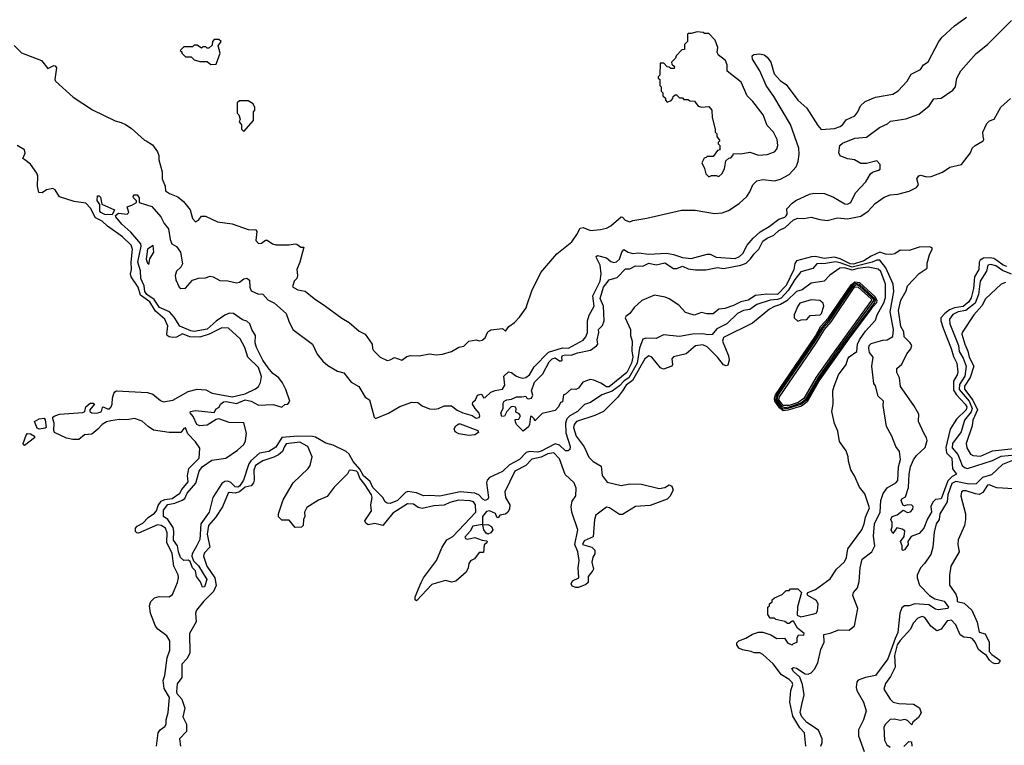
# Model space of a CAD drawing. Extents: x 2380107 to 2585170, y 384273 to 546161.
# Tile 209 of 256: x 2506002 to 2512737, y 456130 to 461095. Entities that reach past the tile are written whole.
import ezdxf

# ---------------------------------------------------------------- set-up
doc = ezdxf.new("R2010")
doc.units = 0

msp = doc.modelspace()

# ---------------------------------------------------------------- linework, layer by layer
at = {"layer": '0CON05XD'}
for points in [[(2505965, 460917.5), (2506015, 460867.5), (2506150, 460815), (2506195, 460760), (2506235, 460782.5), (2506245, 460780), (2506253.3, 460765), (2506243.3, 460685), (2506247.5, 460675), (2506367.5, 460565), (2506499.3, 460479.3), (2506655, 460402.5), (2506695, 460392.5), (2506725, 460377.5), (2506765, 460352.5), (2506855, 460270), (2506866.7, 460266.7), (2506909.3, 460239.3), (2506945, 460190), (2506952.5, 460165), (2506952.5, 460135), (2506976.7, 460055), (2506977.5, 460005), (2506997.5, 459955), (2507000, 459925), (2507026.4, 459906.4), (2507082.9, 459882.9), (2507121.2, 459851.2), (2507167.5, 459795), (2507184, 459735), (2507205, 459712.5), (2507225, 459722.5), (2507245, 459750), (2507271.7, 459751.7), (2507355, 459712.5), (2507455, 459697.5), (2507565, 459660), (2507616.1, 459656.1), (2507623.3, 459645), (2507616.7, 459585), (2507634.2, 459564.2), (2507655, 459566.2), (2507684.1, 459585.9), (2507695, 459586.7), (2507731.7, 459561.7), (2507754.1, 459554.1), (2507845, 459553.8), (2507885, 459561.2), (2507898.3, 459558.3), (2507925, 459537.5), (2507945, 459537.5), (2507917.8, 459435), (2507897.5, 459385), (2507901.4, 459345), (2507897.1, 459325), (2507878.8, 459305), (2507867.5, 459267.5), (2507905, 459246.7), (2507955, 459236.7), (2508015, 459187.5), (2508094.3, 459134.3), (2508205, 459052), (2508255, 459024), (2508324.5, 458964.5), (2508365, 458944.2), (2508412.9, 458875), (2508414.5, 458845), (2508421.3, 458831.3), (2508466.4, 458786.4), (2508515, 458763.5), (2508535, 458767.1), (2508565, 458783.3), (2508615, 458766.2), (2508650, 458790), (2508675, 458796.9), (2508735, 458794.3), (2508805, 458809.5), (2508851.2, 458801.2), (2508895, 458805.9), (2508955, 458823.5), (2509005, 458855.4), (2509038.8, 458861.2), (2509074.3, 458895.7), (2509125, 458903.8), (2509145, 458897.1), (2509165, 458902.2), (2509185, 458918.8), (2509205, 458960), (2509225, 458973.8), (2509305, 458982.5), (2509325, 458963.8), (2509347.5, 458995), (2509386.6, 459023.4), (2509420.3, 459059.7), (2509466.8, 459123.2), (2509471.7, 459138.3), (2509505, 459240), (2509567.5, 459365), (2509675, 459492.5), (2509777.5, 459575), (2509813.3, 459625), (2509835, 459667.5), (2509855, 459672.5), (2509907, 459653), (2509975, 459658.8), (2510015, 459668.8), (2510045.7, 459684.3), (2510115, 459745.8), (2510125, 459744.2), (2510144.2, 459724.2), (2510175, 459712.9), (2510195, 459722), (2510292.7, 459737.3), (2510528.3, 459791.7), (2510621.7, 459791.7), (2510755, 459769.2), (2510806.8, 459773.2), (2510850.3, 459789.7), (2510922.4, 459837.6), (2510975.5, 459884.5), (2510995, 459917.5), (2511016.2, 459965), (2511045, 459992), (2511085, 460002.5), (2511165, 459992.9), (2511205.6, 460004.4), (2511265, 460036), (2511312.7, 460087.3), (2511327.5, 460125), (2511334.4, 460175.6), (2511330.9, 460215), (2511275, 460377.1), (2511159.5, 460569.5), (2511107.3, 460645), (2511064.6, 460744.6), (2511014, 460825), (2511011.2, 460848.8), (2511023.6, 460856.4), (2511065, 460862), (2511095, 460854.3), (2511115, 460839.2), (2511140.6, 460805), (2511163.4, 460723.4), (2511205, 460677.5), (2511245, 460652.5), (2511325.4, 460545.4), (2511385, 460490), (2511461.1, 460371.1), (2511484.5, 460344.5), (2511575, 460350), (2511615, 460363.5), (2511632.4, 460377.6), (2511655, 460410), (2511715, 460436.2), (2511735.7, 460464.3), (2511752, 460505), (2511785.8, 460534.2), (2511855, 460563.8), (2511973.9, 460586.1), (2512011.7, 460608.3), (2512073.3, 460675), (2512098.8, 460721.2), (2512162.5, 460755), (2512185, 460786.7), (2512215, 460806.7), (2512288, 460945), (2512312.5, 460975), (2512396.3, 461053.7), (2512477, 461113)], [(2508282.8, 458072.8), (2508255, 458122), (2508235, 458140.6), (2508145, 458184.5), (2508095, 458198), (2508025, 458237.6), (2508005, 458243), (2507905, 458245.6), (2507795, 458235.8), (2507755, 458170), (2507705, 458141.1), (2507642, 458128), (2507583, 458077), (2507569, 458055), (2507532.9, 457945), (2507505, 457903), (2507495, 457897.1), (2507475, 457898.8), (2507447.2, 457927.2), (2507425, 457938), (2507404.1, 457935.9), (2507385, 457922.5), (2507323.5, 457825), (2507296.9, 457725), (2507240.3, 457645), (2507235, 457537.5), (2507213.8, 457496.2), (2507180.9, 457439.1), (2507179.2, 457425), (2507191.4, 457391.4), (2507225, 457359.2), (2507282.5, 457265), (2507266, 457215), (2507252.5, 457212.5), (2507238.9, 457248.9), (2507211.2, 457285), (2507203.9, 457323.9), (2507183.3, 457345), (2507167.3, 457387.3), (2507155, 457397.5), (2507125, 457393.8), (2507102.5, 457415), (2507087.1, 457455), (2507081.9, 457495), (2507053.3, 457533.3), (2507056.9, 457595), (2507051.2, 457621.2), (2507014.4, 457674.4), (2506986.2, 457696.2), (2506985, 457738), (2507015, 457778.2), (2507062.6, 457787.4), (2507113.2, 457806.8), (2507130.3, 457819.7), (2507148.2, 457855), (2507207.4, 457922.6), (2507230, 458005), (2507249.5, 458035), (2507315, 458081.9), (2507412.5, 458095), (2507490.7, 458149.3), (2507535, 458187.5), (2507547.1, 458212.9), (2507552.5, 458265), (2507535, 458336.9), (2507435, 458338.8), (2507365, 458364), (2507345, 458359.6), (2507285, 458320.9), (2507233.3, 458315), (2507213.1, 458325), (2507189.3, 458379.3), (2507168, 458405), (2507170, 458415), (2507205, 458421.8), (2507333, 458407), (2507345, 458433.3), (2507366, 458444), (2507375.6, 458465), (2507395, 458481.2), (2507415, 458482.6), (2507485, 458469.5), (2507545, 458494.4), (2507585, 458483.9), (2507635, 458457.5), (2507735, 458461.6), (2507795, 458444.4), (2507815, 458462.5), (2507835, 458463.8), (2507848.8, 458485), (2507822.9, 458565), (2507800.6, 458610.6), (2507774.6, 458644.6), (2507734.4, 458675), (2507702.3, 458712.3), (2507665.6, 458765), (2507621.3, 458851.3), (2507612, 458885), (2507613.8, 458935), (2507590, 458975), (2507577.1, 459015), (2507555, 459031.2), (2507525, 459041.2), (2507465, 459084.3), (2507437.8, 459087.8), (2507405, 459073.6), (2507345, 459031.9), (2507285, 458976.4), (2507195, 458961.9), (2507172.5, 458965), (2507097.2, 458997.2), (2507059.5, 459059.5), (2507026.8, 459096.8), (2506957.3, 459125), (2506921.4, 459181.4), (2506872.5, 459215), (2506857.8, 459235), (2506853.2, 459275), (2506830.3, 459325), (2506827.5, 459377.5), (2506810, 459435), (2506832.3, 459545), (2506830.8, 459560.8), (2506762.2, 459642.2), (2506700, 459695), (2506658.8, 459745), (2506657.5, 459755), (2506678.3, 459771.7), (2506737.5, 459765), (2506747.5, 459775), (2506737.5, 459815), (2506770, 459825), (2506800, 459845), (2506800, 459855), (2506780, 459875), (2506777.5, 459885), (2506785, 459897.5), (2506805, 459896.7), (2506820, 459875), (2506820, 459845), (2506905, 459815.8), (2506968, 459745), (2506990, 459700), (2507020.8, 459665), (2507031.4, 459591.4), (2507041.7, 459561.7), (2507075, 459543.8), (2507102.9, 459505), (2507116, 459425), (2507105, 459401.2), (2507075, 459373.3), (2507064.2, 459345), (2507069.2, 459315), (2507092.5, 459265), (2507105, 459256.7), (2507135, 459257.5), (2507185, 459313.8), (2507224.2, 459325.8), (2507271.7, 459328.3), (2507305, 459340), (2507325, 459336.2), (2507370.9, 459310.9), (2507425, 459308.6), (2507485, 459295.5), (2507505, 459298.9), (2507535, 459320.8), (2507555, 459326.7), (2507573.3, 459313.3), (2507575.6, 459265), (2507585, 459240), (2507635, 459216.7), (2507655, 459220), (2507665, 459216.2), (2507698.5, 459178.5), (2507745.3, 459155.3), (2507824.2, 459085), (2507841.7, 459031.7), (2507869.4, 458975), (2508005.5, 458875), (2508036.8, 458806.8), (2508075, 458758.2), (2508109.3, 458729.3), (2508175, 458690), (2508218.2, 458678.2), (2508268.9, 458615), (2508322.5, 458585), (2508365, 458512.9), (2508395.7, 458495), (2508425.9, 458375.9), (2508435, 458366.2), (2508525, 458402.5), (2508601.4, 458448.6), (2508685, 458476.9), (2508725, 458476), (2508755, 458453.1), (2508805, 458432.1), (2508838.9, 458428.9), (2508867.5, 458435), (2508905, 458453.9), (2508955, 458453.3), (2508995, 458423.5), (2509033.3, 458405), (2509095.7, 458385.7), (2509125, 458368.6), (2509145, 458372), (2509150, 458385), (2509145, 458402.5), (2509116.7, 458435), (2509100, 458465), (2509101.7, 458478.3), (2509120, 458495), (2509132.5, 458525), (2509155, 458532.5), (2509165, 458527.5), (2509175, 458507.5), (2509185, 458510), (2509224.5, 458545.5), (2509255, 458558.6), (2509305, 458565.8), (2509319.5, 458595), (2509314.5, 458655), (2509345, 458686.2), (2509365, 458682), (2509395, 458657.5), (2509415, 458649.4), (2509443, 458643), (2509465, 458645.9), (2509489.2, 458665), (2509519.9, 458720.1), (2509619.9, 458820.1), (2509715, 458849.5), (2509755, 458848.1), (2509855, 458902.5), (2509874.4, 458925), (2509885.4, 458955), (2509886, 459034), (2509897.1, 459072.9), (2509931.2, 459135), (2509923.1, 459205), (2509972, 459305), (2509980.3, 459355), (2509972.6, 459415), (2509947.8, 459465), (2509946, 459475), (2509955, 459482.5), (2510015, 459464.7), (2510045, 459439.3), (2510065, 459434.1), (2510085, 459438.5), (2510105, 459456.5), (2510119.6, 459505), (2510135, 459521.9), (2510163.7, 459503.7), (2510195, 459494.1), (2510235, 459499.4), (2510305, 459491.1), (2510426.6, 459496.6), (2510475, 459489.4), (2510535, 459468.5), (2510595, 459460), (2510705, 459491.1), (2510725, 459490), (2510765, 459471.1), (2510895, 459460.4), (2510925, 459474.5), (2510948.1, 459495), (2510977.5, 459552.5), (2511020, 459600), (2511067.5, 459642.5), (2511129.2, 459680.8), (2511195, 459730), (2511235, 459743.5), (2511245, 459752.9), (2511250.6, 459765), (2511248.3, 459801.7), (2511285, 459838.8), (2511311.7, 459858.3), (2511405, 459901.2), (2511435, 459908.8), (2511506.1, 459906.1), (2511569.5, 459879.5), (2511645, 459834.3), (2511665, 459832.5), (2511686.2, 459845), (2511719.5, 459910.5), (2511790, 459985), (2511820.7, 460039.3), (2511835, 460052.5), (2511875.7, 460064.3), (2511886.7, 460073.3), (2511887.5, 460105), (2511865, 460128.8), (2511795, 460110), (2511755, 460110), (2511712.5, 460135), (2511665, 460142), (2511615, 460162.5), (2511603.8, 460185), (2511612, 460235), (2511629.7, 460250.3), (2511713.6, 460283.6), (2511795, 460291.4), (2511882.2, 460357.8), (2511936.7, 460383.3), (2511959.2, 460400.8), (2511975, 460404), (2512064.2, 460415.8), (2512151.2, 460448.8), (2512223.9, 460506.1), (2512255, 460552.5), (2512305, 460558.8), (2512385, 460613.3), (2512403.3, 460635), (2512412.5, 460695), (2512440, 460745), (2512545, 460862.5), (2512622.5, 460925), (2512785, 461090)], [(2510715, 460020), (2510735, 460030), (2510765, 460030), (2510785, 460022.5), (2510805, 460040), (2510822.5, 460075), (2510831.7, 460128.3), (2510851.7, 460148.3), (2510865, 460150), (2510880, 460165), (2510885, 460180), (2510935, 460177.5), (2510995, 460187.5), (2511055, 460167.5), (2511115, 460172.5), (2511165, 460190), (2511181.7, 460208.3), (2511186.7, 460235), (2511182.5, 460275), (2511157.5, 460325), (2511115, 460370), (2511087.5, 460445), (2511017.5, 460535), (2510977.5, 460575), (2510936.4, 460666.4), (2510841.7, 460741.7), (2510840, 460785), (2510830, 460815), (2510780, 460855), (2510773, 460873), (2510777.5, 460905), (2510760, 460955), (2510715, 461000), (2510685, 461000), (2510677, 461007), (2510635, 461012.5), (2510595, 461000), (2510575, 461000), (2510570, 460995), (2510570, 460945), (2510550, 460925), (2510548.3, 460891.7), (2510531.7, 460888.3), (2510491.7, 460848.3), (2510488.3, 460831.7), (2510460, 460805), (2510461.7, 460791.7), (2510480, 460775), (2510478.3, 460761.7), (2510455, 460760), (2510445, 460770), (2510431.7, 460771.7), (2510408.3, 460798.3), (2510381.7, 460798.3), (2510380, 460715), (2510370, 460705), (2510370, 460695), (2510380, 460685), (2510380, 460645), (2510390, 460635), (2510390, 460605), (2510400, 460595), (2510400, 460575), (2510418.3, 460558.3), (2510420, 460545), (2510431.7, 460531.7), (2510458.3, 460541.7), (2510470, 460555), (2510471.7, 460568.3), (2510485, 460580), (2510495, 460580), (2510515, 460560), (2510535, 460560), (2510545, 460550), (2510575, 460550), (2510585, 460540), (2510618.3, 460538.3), (2510643, 460503), (2510665, 460497.5), (2510715, 460500), (2510737, 460477), (2510737.5, 460425), (2510760, 460345), (2510760, 460325), (2510770, 460315), (2510770, 460295), (2510790, 460265), (2510780, 460255), (2510780, 460245), (2510790, 460235), (2510790, 460205), (2510775, 460200), (2510745, 460160), (2510705, 460160), (2510697, 460153), (2510683.6, 460146.4), (2510667.5, 460115), (2510687, 460077), (2510695, 460040), (2510715, 460020)], [(2507308.3, 460788.3), (2507345, 460790), (2507372.5, 460865), (2507360, 460915), (2507380, 460945), (2507365, 460960), (2507331.7, 460958.3), (2507320, 460945), (2507318.3, 460921.7), (2507295, 460900), (2507285, 460900), (2507275, 460910), (2507255, 460910), (2507245, 460900), (2507215, 460920), (2507195, 460920), (2507185, 460910), (2507125, 460910), (2507100, 460885), (2507110, 460875), (2507110, 460865), (2507135, 460840), (2507175, 460840), (2507195, 460820), (2507235, 460810), (2507285, 460810), (2507308.3, 460788.3)], [(2507535, 460330), (2507600, 460405), (2507600, 460465), (2507610, 460475), (2507610, 460495), (2507598.3, 460518.3), (2507565, 460540), (2507505, 460540), (2507490, 460525), (2507490, 460455), (2507500, 460445), (2507510, 460415), (2507502.5, 460395), (2507520, 460375), (2507520, 460345), (2507535, 460330)], [(2512755, 459405.3), (2512728.5, 459415), (2512686.3, 459446.3), (2512665, 459461.6), (2512636.6, 459466.6), (2512595, 459463.9), (2512571.4, 459448.6), (2512564.7, 459435), (2512563.5, 459385), (2512533.8, 459335), (2512525.2, 459255), (2512509.1, 459190.9), (2512494.7, 459165), (2512455, 459133.3), (2512395, 459123.9), (2512361, 459109), (2512328.9, 459085), (2512302.5, 459055), (2512301.5, 459035), (2512318.9, 458985), (2512373.9, 458845), (2512389.7, 458789.7), (2512412.7, 458745), (2512419.6, 458685), (2512414.4, 458665), (2512388.7, 458621.3), (2512390.3, 458560.3), (2512408.9, 458528.9), (2512469.1, 458465), (2512480, 458445), (2512475, 458424.5), (2512409.2, 458360.8), (2512367, 458293), (2512336.9, 458166.9), (2512342.1, 458132.1), (2512377.5, 458095), (2512381.3, 458021.3), (2512410, 457985), (2512380.1, 457969.9), (2512350.1, 457939.9), (2512305, 457817.1), (2512265, 457811.5), (2512246.8, 457793.2), (2512234.4, 457765), (2512238.9, 457725), (2512210.5, 457679.5), (2512186.9, 457615), (2512155, 457580), (2512100.5, 457559.5), (2512077.5, 457525), (2512080, 457505), (2512055, 457467.5), (2512042.5, 457462.5), (2512038.3, 457468.3), (2512038.8, 457495), (2512027.5, 457525), (2512051.7, 457558.3), (2512057, 457597), (2512038.8, 457608.8), (2512002.5, 457617.5), (2511975, 457580), (2511962.5, 457605), (2511970, 457625), (2511970, 457655), (2511960, 457675), (2511970, 457695), (2512005, 457706.7), (2512045, 457740), (2512075, 457722.5), (2512095, 457727.5), (2512110, 457745), (2512113, 457763), (2512103.8, 457773.8), (2512076.4, 457776.4), (2512055, 457767.5), (2512045, 457770), (2512031.2, 457805), (2512035, 457817.5), (2512060.7, 457829.3), (2512082.2, 457895), (2512085.5, 457984.5), (2512095.6, 458035), (2512115, 458083.8), (2512135, 458114), (2512195, 458168.8), (2512210, 458215), (2512205.6, 458235), (2512185.7, 458265), (2512150.8, 458345), (2512151.2, 458395), (2512118, 458455), (2512027.8, 458585), (2512019.2, 458645), (2512000.9, 458680.9), (2512000.7, 458709.3), (2512035, 458737.5), (2512070.6, 458809.4), (2512098, 458842), (2512105.3, 458865), (2512093.9, 458885), (2512052.8, 458925), (2512049.5, 458959.5), (2512029.5, 458995), (2512012.9, 459105), (2512029.2, 459175), (2512065, 459240), (2512075.7, 459274.3), (2512155, 459359.1), (2512210, 459395), (2512209.5, 459429.5), (2512224, 459485), (2512243.3, 459525), (2512242.5, 459535), (2512225, 459541.2), (2512155, 459537.9), (2512085, 459516.4), (2512025, 459517.7), (2511987.2, 459492.8), (2511968.3, 459488.3), (2511925, 459490), (2511885, 459503.9), (2511825, 459477.5), (2511776.6, 459445), (2511705, 459423.1), (2511682.1, 459425), (2511615, 459457.9), (2511575, 459469.5), (2511505, 459460.6), (2511445, 459473.9), (2511418.5, 459471.5), (2511314.7, 459445), (2511303.4, 459426.6), (2511296.5, 459385), (2511245, 459276.2), (2511186.4, 459215), (2511113.5, 459216.5), (2511035, 459207.5), (2510984.2, 459175), (2510935, 459164.2), (2510885, 459139), (2510825, 459118.4), (2510785, 459113.3), (2510745, 459081.5), (2510701.7, 459081.7), (2510665, 459092.2), (2510615, 459073.8), (2510555, 459090.5), (2510510.6, 459140.6), (2510445, 459185.5), (2510416, 459196), (2510345, 459209.2), (2510257, 459173), (2510204.1, 459125.9), (2510175.5, 459084.5), (2510147.5, 459065), (2510143.3, 459055), (2510180, 458975), (2510180, 458935), (2510191.9, 458895), (2510188.9, 458828.9), (2510196.2, 458785), (2510187.3, 458745), (2510155, 458681.9), (2510035, 458583.9), (2510015, 458581.8), (2509978, 458608), (2509929.2, 458629.2), (2509905, 458631.9), (2509854.2, 458615.8), (2509825, 458573.3), (2509805, 458563.8), (2509774, 458566), (2509735, 458532.5), (2509721.7, 458528.3), (2509715, 458480), (2509700, 458475), (2509686.7, 458445), (2509665, 458420), (2509575, 458400), (2509525, 458350), (2509520, 458365), (2509505, 458380), (2509495, 458380), (2509490, 458325), (2509481.7, 458308.3), (2509445, 458280), (2509400, 458325), (2509393, 458343), (2509391.7, 458358.3), (2509415, 458362.5), (2509426.7, 458385), (2509418.3, 458398.3), (2509395, 458410), (2509397.5, 458435), (2509393, 458443), (2509375, 458448.8), (2509363.3, 458445), (2509333.3, 458415), (2509317.7, 458382.3), (2509300, 458380), (2509292, 458405), (2509310, 458435), (2509308.3, 458471.7), (2509316.1, 458483.9), (2509335, 458493.8), (2509365, 458498.8), (2509400, 458515), (2509436.2, 458513.8), (2509465, 458520), (2509470, 458505), (2509480, 458500), (2509502.5, 458505), (2509511.2, 458525), (2509502.5, 458555), (2509524, 458615), (2509579.2, 458670.8), (2509624.4, 458755), (2509645, 458774), (2509665, 458781.2), (2509695, 458760), (2509705, 458760), (2509712.5, 458765), (2509710, 458785), (2509715, 458797.1), (2509735, 458802.5), (2509775, 458799.2), (2509817.5, 458815), (2509905.8, 458834.2), (2509946.7, 458863.3), (2509957.5, 458875), (2509950.8, 458905), (2509962.5, 458955), (2509961.2, 458975), (2509988.3, 459001.7), (2509998.6, 459035), (2509994.4, 459135), (2509972.6, 459187.4), (2509995, 459264), (2510032.9, 459315), (2510088.1, 459331.9), (2510145, 459390), (2510175, 459390), (2510215, 459411.2), (2510265, 459408.8), (2510305, 459430), (2510355, 459416.7), (2510415, 459431.1), (2510475, 459393.6), (2510497.2, 459392.8), (2510535, 459407.7), (2510575, 459391.2), (2510625, 459384.5), (2510695, 459383.3), (2510775, 459400), (2510815, 459392.5), (2510935, 459414.7), (2510970.4, 459429.6), (2511000.6, 459459.4), (2511025, 459494), (2511057.5, 459525), (2511085, 459579.5), (2511115, 459600.4), (2511160, 459620), (2511195, 459652.3), (2511237, 459673), (2511295, 459725.4), (2511325, 459737.9), (2511365, 459734.6), (2511415, 459743.6), (2511475, 459727.1), (2511525, 459721.2), (2511595, 459740), (2511665, 459732.1), (2511755, 459751.1), (2511804.6, 459785.4), (2511853.1, 459836.9), (2511915, 459881.1), (2511955, 459895.6), (2512008.7, 459901.3), (2512085, 459922.5), (2512135, 459946), (2512149.2, 459965), (2512139.2, 460005), (2512153.2, 460026.8), (2512165, 460030.8), (2512205, 460020), (2512237.5, 460022.5), (2512315, 460052.7), (2512365, 460086.5), (2512445, 460104.2), (2512506.1, 460183.9), (2512517.5, 460215), (2512536.4, 460233.6), (2512592.5, 460265), (2512597.5, 460275), (2512592.5, 460295), (2512590, 460325), (2512616.7, 460385), (2512635, 460402.5), (2512666.4, 460413.6), (2512713.6, 460496.4), (2512780, 460555)], [(2506938.2, 456125), (2506948.9, 456215), (2506963.1, 456235), (2506995, 456257.8), (2507004.6, 456275), (2507003.2, 456305), (2507017.8, 456355), (2507026.7, 456456.7), (2506989.2, 456519.2), (2506982.7, 456572.7), (2506995, 456607.5), (2507011.6, 456728.4), (2507028.2, 456781.8), (2507028.3, 456845), (2507008.5, 456878.5), (2506945.7, 456925.7), (2506930.9, 456945), (2506896.6, 457035), (2506889.1, 457085), (2506898.8, 457115), (2506925, 457139.8), (2506955, 457147.7), (2507024.3, 457145.7), (2507047.8, 457162.2), (2507082.3, 457245), (2507088.9, 457275), (2507085, 457297.5), (2507056.9, 457356.9), (2507045, 457442.5), (2507008.3, 457518.3), (2507011.3, 457585), (2506999.1, 457615), (2506968.6, 457635), (2506945, 457638.1), (2506815, 457582.3), (2506803.6, 457583.6), (2506795, 457592.5), (2506794, 457615), (2506805, 457630.4), (2506845, 457649.5), (2506880.5, 457689.5), (2506925, 457717.5), (2506936.9, 457735), (2506948.4, 457771.6), (2506969.6, 457800.4), (2506995, 457811.6), (2507045, 457817.8), (2507096.5, 457855), (2507110, 457880), (2507155, 457932.5), (2507148.8, 457975), (2507158.8, 458025), (2507230, 458095), (2507233, 458163), (2507205, 458207.5), (2507151.4, 458261.4), (2507135, 458301.2), (2507125, 458296.7), (2507105, 458269.4), (2507025, 458270), (2506916.4, 458286.4), (2506880.7, 458310.7), (2506838.6, 458348.6), (2506786.3, 458366.3), (2506735, 458356.9), (2506685, 458358.4), (2506625, 458350.8), (2506595, 458343.1), (2506565, 458326.2), (2506536.5, 458293.5), (2506495, 458260), (2506445, 458254.5), (2506406.4, 458223.6), (2506365, 458221.6), (2506321.5, 458231.5), (2506240.2, 458270.2), (2506234.3, 458285), (2506237.4, 458335), (2506228.2, 458365), (2506228.6, 458375), (2506237.1, 458382.9), (2506275, 458395.6), (2506433.6, 458406.4), (2506446.7, 458415), (2506455, 458446.2), (2506485, 458470.8), (2506505, 458471.2), (2506513.3, 458465), (2506482.5, 458425), (2506482.5, 458415), (2506495.9, 458405.9), (2506525, 458402.2), (2506551.3, 458408.7), (2506561.2, 458415), (2506567.5, 458442.5), (2506573.9, 458446.1), (2506601.7, 458431.7), (2506615, 458432.5), (2506627.1, 458445), (2506634, 458465), (2506635.7, 458505), (2506645, 458536.7), (2506651.7, 458548.3), (2506665, 458554.4), (2506876.7, 458545), (2506912.5, 458532.5), (2506965, 458488.5), (2506985, 458480.8), (2507049.4, 458490.6), (2507155, 458550), (2507215, 458566.2), (2507275, 458563.3), (2507318.8, 458538.8), (2507455, 458514.2), (2507545, 458535.7), (2507615, 458568.8), (2507634.2, 458585.8), (2507647.9, 458612.1), (2507655.5, 458654.5), (2507635.3, 458715), (2507563.1, 458785), (2507541.1, 458851.1), (2507510.5, 458910.5), (2507429.4, 458985), (2507385, 458987.2), (2507297.8, 458942.2), (2507235, 458922), (2507165, 458925.2), (2507115, 458945.8), (2507075, 458923.6), (2507050.4, 458920.4), (2507025, 458924.5), (2507011.5, 458935), (2507007.9, 458945), (2507015, 458997.5), (2506995, 459045.6), (2506931, 459101), (2506891.7, 459165), (2506829.1, 459209.1), (2506812.6, 459265), (2506765.4, 459335), (2506760.4, 459355), (2506767.7, 459385), (2506764.2, 459435), (2506774, 459525), (2506765, 459552.5), (2506705, 459608.8), (2506601.4, 459681.4), (2506565, 459717.4), (2506519.3, 459739.3), (2506486.2, 459805), (2506455, 459838.8), (2506375, 459851.2), (2506275, 459883.3), (2506245, 459930), (2506229.3, 459939.3), (2506185, 459930), (2506155, 459911.2), (2506133.6, 459913.6), (2506123.6, 459956.4), (2506126.4, 460023.6), (2506120, 460045), (2506075, 460107.5), (2506036, 460136), (2506022.5, 460145), (2506038.3, 460181.7), (2506033.8, 460205), (2505983.8, 460235)], [(2506635, 459760), (2506585, 459761.9), (2506556.2, 459775), (2506550.8, 459785), (2506550.7, 459830.7), (2506532.3, 459857.7), (2506535, 459890), (2506545, 459890), (2506555, 459880), (2506563.3, 459833.3), (2506650, 459795), (2506635, 459760)], [(2506885, 459420), (2506892.3, 459457.7), (2506920, 459505), (2506915, 459550), (2506876.2, 459525), (2506867, 459457), (2506875, 459430), (2506885, 459420)], [(2511481.8, 456125), (2511491.2, 456148.8), (2511490.7, 456175), (2511465, 456234.5), (2511385, 456285.4), (2511350.9, 456325), (2511341.4, 456355), (2511350.8, 456409.2), (2511368, 456475), (2511357.3, 456545), (2511337.4, 456597.4), (2511294.6, 456635), (2511284.5, 456655), (2511295, 456662.7), (2511315, 456658.6), (2511375, 456618.1), (2511395, 456616.9), (2511415, 456625.6), (2511438.8, 456651.2), (2511462.1, 456695), (2511482.8, 456785), (2511505.4, 456835), (2511502.3, 456887.7), (2511545, 456896.9), (2511605, 456920), (2511675, 456918.6), (2511712, 456948), (2511735.6, 457065), (2511700, 457155), (2511706.2, 457175), (2511731.7, 457208.3), (2511745, 457250), (2511750.6, 457345), (2511765, 457403.3), (2511831.2, 457455), (2511850.8, 457495), (2511841.1, 457561.1), (2511849.6, 457645), (2511888.4, 457725), (2511892.1, 457805), (2511907.4, 457852.6), (2511935, 457890.8), (2511994.3, 457925.7), (2512008.6, 457941.4), (2512012.5, 458035), (2512025.7, 458085), (2512020.3, 458140.3), (2511995.8, 458175), (2511966.9, 458245), (2511930.5, 458310.5), (2511908, 458455), (2511911.4, 458485), (2511875, 458520), (2511855, 458590), (2511843.8, 458605), (2511831.4, 458725), (2511838.8, 458785), (2511815, 458817.5), (2511810, 458845), (2511812, 458865), (2511825, 458878.8), (2511905, 458901.2), (2511935, 458903.8), (2511975, 458927.5), (2511977.9, 458975), (2511956.5, 459095), (2511971.8, 459185), (2511981.1, 459235), (2511976.9, 459285), (2511926.8, 459396.8), (2511885, 459448.5), (2511865, 459449.1), (2511834, 459436), (2511695, 459401.2), (2511615, 459432), (2511581.3, 459438.7), (2511514.4, 459425.6), (2511455, 459425.3), (2511427.6, 459392.4), (2511345, 459368.6), (2511305, 459317.5), (2511258.9, 459241.1), (2511209.6, 459190.4), (2511185, 459180.8), (2511134.1, 459175.9), (2511045, 459146), (2510995, 459111.5), (2510952.5, 459105), (2510912.5, 459085), (2510838.8, 459015), (2510770.9, 458979.1), (2510738.7, 458941.3), (2510709.2, 458939.2), (2510675, 458944.7), (2510605, 458942.9), (2510515, 458927.5), (2510405, 458938.8), (2510356.1, 458913.9), (2510285, 458915.8), (2510265, 458909.2), (2510241.9, 458848.1), (2510225.9, 458745), (2510169.3, 458645), (2510135.5, 458624.5), (2510105, 458590), (2510055, 458552.8), (2509982.7, 458527.3), (2509906.2, 458475), (2509865, 458461.9), (2509817.5, 458415), (2509765, 458384.6), (2509745.4, 458365), (2509735.3, 458335), (2509738.4, 458268.4), (2509768.1, 458175), (2509765.7, 458154.3), (2509754.3, 458145.7), (2509735, 458145.6), (2509694.3, 458184.3), (2509665, 458192.4), (2509568.3, 458141.7), (2509545, 458135.2), (2509489.4, 458140.6), (2509466.7, 458133.3), (2509421.2, 458085), (2509351.6, 458048.4), (2509305, 458003.8), (2509215, 457963.5), (2509200, 457945), (2509194.6, 457925), (2509208, 457825), (2509203.3, 457815), (2509185, 457806.2), (2509168.8, 457815), (2509143.5, 457843.5), (2509115, 457855.4), (2509015, 457863.9), (2508875, 457834.6), (2508805, 457840), (2508765, 457836.2), (2508716.6, 457856.6), (2508657.3, 457867.3), (2508641.1, 457858.9), (2508585, 457805.3), (2508535.6, 457785.6), (2508515, 457786.4), (2508500.6, 457795), (2508485.2, 457825.2), (2508418.1, 457895), (2508398.3, 457935), (2508352.8, 457975), (2508328.6, 458018.6), (2508282.8, 458072.8)], [(2511380, 456125), (2511369.2, 456215), (2511338.8, 456248.8), (2511290.4, 456330.4), (2511270, 456425), (2511276.9, 456505), (2511290, 456545), (2511285, 456560), (2511265, 456579.2), (2511212, 456612), (2511156.6, 456686.6), (2511085, 456752.5), (2511065, 456762.5), (2511025, 456762.5), (2511005, 456772.5), (2510945, 456782.5), (2510920, 456795), (2510908.3, 456818.3), (2510908.3, 456831.7), (2510920, 456845), (2510967.7, 456862.3), (2511015, 456890), (2511055, 456903.3), (2511085, 456903.3), (2511140, 456885), (2511180.7, 456860.7), (2511233.6, 456863.6), (2511255, 456830), (2511285, 456817.5), (2511295, 456827.5), (2511320, 456835), (2511320, 456865), (2511330, 456885), (2511366.4, 456883.6), (2511366.7, 456895), (2511321.9, 456931.9), (2511295, 456980), (2511285, 456980), (2511265, 456962.5), (2511253, 456963), (2511235, 456977.5), (2511175, 456990), (2511165, 457000), (2511135, 457000), (2511120, 457025), (2511120, 457075), (2511130, 457085), (2511131.7, 457098.3), (2511148.3, 457111.7), (2511150, 457125), (2511165, 457140), (2511218.3, 457161.7), (2511245, 457190), (2511265, 457190), (2511275, 457200), (2511325, 457200), (2511350, 457175), (2511321.7, 457078.3), (2511320, 457020), (2511345, 457010), (2511435, 457029.2), (2511448.8, 457035), (2511459.1, 457050.9), (2511463.8, 457095), (2511451.7, 457121.7), (2511392.5, 457155), (2511387.5, 457165), (2511392.5, 457175), (2511445, 457196), (2511545, 457270), (2511590, 457335), (2511642.5, 457385), (2511657.1, 457415), (2511666.7, 457475), (2511761.5, 457605), (2511777.8, 457645), (2511787.9, 457692.1), (2511814.3, 457755), (2511781.7, 457851.7), (2511746.8, 457896.8), (2511712.5, 457975), (2511686.7, 458015), (2511670, 458075), (2511668.8, 458105), (2511653.9, 458143.9), (2511608.3, 458208.3), (2511598.5, 458278.5), (2511575, 458332.5), (2511556, 458415), (2511566.2, 458465), (2511564.2, 458555), (2511573, 458587), (2511602.5, 458665), (2511654.5, 458735), (2511665.5, 458775), (2511675, 458788.2), (2511728.2, 458825), (2511731.8, 458875), (2511746.6, 458905), (2511786.8, 458963.2), (2511855, 459038.6), (2511866.5, 459075), (2511913.4, 459156.6), (2511925.2, 459195), (2511923.8, 459285), (2511891.7, 459371.7), (2511875, 459386.9), (2511805, 459400.6), (2511735, 459391.8), (2511695, 459380.2), (2511645, 459396.6), (2511612.5, 459395), (2511542.6, 459347.4), (2511504.6, 459305.4), (2511415, 459291.1), (2511355, 459247.2), (2511314.3, 459235.7), (2511248.8, 459171.2), (2511206.3, 459146.3), (2511165, 459133.6), (2511130.5, 459115), (2511015, 459017.8), (2510815, 458919.5), (2510808.8, 458895), (2510850.6, 458795), (2510854.3, 458765), (2510845, 458731.2), (2510835, 458726.2), (2510815, 458734), (2510775.8, 458785), (2510705, 458857.1), (2510675, 458870), (2510625, 458864.2), (2510560.3, 458809.7), (2510475, 458788.8), (2510463.3, 458775), (2510467.5, 458735), (2510462.5, 458725), (2510405, 458703.8), (2510385, 458713.8), (2510325, 458786), (2510305, 458795.8), (2510278.9, 458775), (2510194.3, 458625.7), (2510150.9, 458595), (2510124.7, 458555.3)], [(2512785, 459354.7), (2512725, 459378.3), (2512679.8, 459410.2), (2512645, 459419.3), (2512624.4, 459415), (2512614.6, 459375), (2512571.4, 459305), (2512559.5, 459215), (2512538.3, 459155), (2512473.9, 459106.1), (2512422.2, 459095), (2512385, 459076.8), (2512362.5, 459045), (2512364.7, 459014.7), (2512423.7, 458865), (2512427.3, 458825), (2512455, 458778.5), (2512475.3, 458725), (2512465.7, 458655), (2512430.3, 458599.7), (2512429.1, 458565), (2512495.9, 458485.9), (2512516.5, 458435), (2512509.3, 458410.7), (2512465.2, 458355), (2512442.5, 458275), (2512382, 458195), (2512381.1, 458165), (2512419.9, 458119.9), (2512433, 458085), (2512447.7, 458045), (2512465, 458030), (2512485, 458024), (2512655, 458078.9), (2512715, 458108.1), (2512811.4, 458118.6)], [(2511225, 458417.7), (2511199.1, 458439.1), (2511166.5, 458485), (2511164.4, 458505), (2511171.7, 458528.3), (2511445, 458929.2), (2511482.5, 458997.5), (2511535.1, 459055), (2511688.1, 459281.9), (2511715, 459300.8), (2511746, 459296), (2511851.2, 459201.2), (2511865.7, 459175), (2511861.4, 459158.6), (2511825, 459117.2), (2511672.1, 458907.9), (2511475, 458632.2), (2511389, 458481), (2511348.5, 458451.5), (2511255, 458424.2), (2511225, 458417.7)], [(2511225, 458430), (2511201.5, 458451.5), (2511174.5, 458494.5), (2511180.8, 458525), (2511435, 458897.1), (2511490.3, 458989.7), (2511535, 459039.4), (2511695.1, 459274.9), (2511718.9, 459291.1), (2511745, 459285.2), (2511842.8, 459195), (2511853.9, 459175), (2511849, 459161), (2511631.3, 458868.7), (2511472.8, 458645), (2511381.1, 458488.9), (2511345, 458461.4), (2511255, 458434), (2511225, 458430)], [(2511235, 458438.5), (2511215, 458449.1), (2511183.5, 458495), (2511190.5, 458525), (2511440.3, 458889.7), (2511498.1, 458985), (2511539.3, 459030.7), (2511698, 459265), (2511725, 459282.7), (2511744.3, 459275), (2511835, 459190.3), (2511843.7, 459175), (2511591.5, 458828.5), (2511463.5, 458646.5), (2511374.4, 458495), (2511345, 458471.5), (2511265, 458444.2), (2511235, 458438.5)], [(2511265, 458454.5), (2511225, 458455.8), (2511195.4, 458495), (2511197.9, 458515), (2511448.9, 458881.1), (2511506.2, 458975), (2511551.9, 459028.1), (2511705, 459255.8), (2511715, 459266.7), (2511737.8, 459265), (2511825.3, 459185), (2511829.1, 459175), (2511555, 458797.3), (2511450.8, 458649.2), (2511365, 458503), (2511326, 458475), (2511265, 458454.5)], [(2512743.8, 459296.2), (2512714.6, 459285.4), (2512609.2, 459185), (2512583.6, 459136.4), (2512528.6, 459075), (2512448, 458955), (2512446, 458944), (2512465.7, 458875.7), (2512487.5, 458827.5), (2512497.5, 458785), (2512527.5, 458725), (2512503.3, 458646.7), (2512465, 458586.5), (2512463.7, 458566.3), (2512522.4, 458492.4), (2512553.6, 458425), (2512522.5, 458355), (2512517.5, 458315), (2512475.7, 458195), (2512480, 458165), (2512505, 458122), (2512523.4, 458113.4), (2512575, 458108.9), (2512655, 458145.4), (2512805, 458161.9)], [(2511325, 459032.5), (2511348.3, 459041.7), (2511387, 459043), (2511408.3, 459071.7), (2511477.5, 459075), (2511485.8, 459084.2), (2511502.5, 459135), (2511497.5, 459155), (2511475, 459172.5), (2511415, 459178.8), (2511337.5, 459155), (2511323.3, 459135), (2511300, 459075), (2511300, 459055), (2511325, 459032.5)], [(2510124.7, 458555.3), (2510090.2, 458509.8), (2509995, 458413.3), (2509935, 458386.4), (2509811.5, 458345), (2509795.4, 458325), (2509790, 458305), (2509808.4, 458245), (2509862.3, 458172.3), (2509895, 458102.5), (2509925, 458072.5), (2509980, 458040), (2509985.6, 457975.6), (2510020.3, 457930.3), (2510115, 457908), (2510175, 457919.2), (2510256.1, 457916.1), (2510375, 457886.7), (2510415, 457893.3), (2510445, 457912.5), (2510463, 457903), (2510472.5, 457875), (2510448.3, 457831.7), (2510430, 457815), (2510315, 457770), (2510215, 457764), (2510125, 457710), (2510105, 457710), (2510036.7, 457755), (2510015, 457758.8), (2509943.8, 457705), (2509932.5, 457675), (2509923.9, 457556.1), (2509861.9, 457528.1), (2509852.5, 457505), (2509915, 457485.8), (2509936, 457465), (2509935, 457440), (2509923, 457417), (2509916.1, 457383.9), (2509926.2, 457335), (2509923.3, 457325), (2509890, 457285), (2509890, 457245), (2509875, 457230), (2509825, 457208.8), (2509805, 457208.8), (2509780, 457220), (2509773.3, 457235), (2509782.5, 457255), (2509827.5, 457275), (2509822.5, 457345), (2509828.8, 457395), (2509820, 457455), (2509800, 457505), (2509818.6, 457605), (2509779.2, 457725), (2509774.2, 457765), (2509779.7, 457800.3), (2509805, 457836.7), (2509809.1, 457889.1), (2509795, 457926.4), (2509733, 457983), (2509695, 458090.6), (2509655, 458131.2), (2509615, 458124.7), (2509568.5, 458101.5), (2509505, 458087.9), (2509465, 458044.6), (2509388.6, 458005), (2509321.1, 457865), (2509324.5, 457824.5), (2509354.4, 457774.4), (2509351.5, 457745), (2509341.5, 457725), (2509325, 457711.5), (2509285.6, 457704.4), (2509275, 457686.7), (2509265, 457690), (2509256.7, 457716.7), (2509215, 457733.8), (2509195, 457728.8), (2509168.5, 457695), (2509168.3, 457641.7), (2509101.2, 457628.8), (2509082.7, 457595), (2509046.7, 457555), (2509051.4, 457545), (2509065, 457540), (2509115, 457551.2), (2509165, 457533.3), (2509195, 457530), (2509200, 457525), (2509197.5, 457515), (2509178.3, 457501.7), (2509175, 457450), (2509145, 457450), (2509112.5, 457405), (2509085, 457392.5), (2509073.3, 457375), (2509070, 457345), (2509056.7, 457315), (2508985, 457253.3), (2508957, 457247), (2508915, 457256.7), (2508850.3, 457239.7), (2508820, 457230), (2508715, 457117.5), (2508707.5, 457125), (2508706.7, 457145), (2508747.5, 457245), (2508763.9, 457276.1), (2508853.3, 457395), (2508891.2, 457485), (2508923.3, 457535), (2508965, 457558.8), (2509121.5, 457725), (2509118.9, 457775), (2509106.2, 457795), (2509083.8, 457803.8), (2509002.6, 457807.4), (2508945, 457792.2), (2508905, 457773.1), (2508835, 457769.7), (2508755, 457749.7), (2508726.7, 457756.7), (2508695, 457780.5), (2508655, 457781.5), (2508555, 457717.3), (2508485, 457633.8), (2508431.8, 457648.2), (2508385, 457638), (2508369.7, 457649.7), (2508363.3, 457665), (2508408, 457735), (2508403.1, 457775), (2508412, 457825), (2508407.6, 457845), (2508363.2, 457915), (2508327.8, 457957.8), (2508315, 457996.1), (2508304.7, 458005.3), (2508267.5, 458012.5), (2508255, 458010), (2508243, 457987), (2508153.6, 457896.4), (2508105, 457832.5), (2508045, 457807.5), (2507965, 457757.5), (2507950, 457725), (2507952.5, 457695), (2507942.5, 457675), (2507940, 457635), (2507928.3, 457621.7), (2507885, 457620), (2507845, 457670), (2507795, 457670), (2507773, 457693), (2507772.5, 457715), (2507805, 457810), (2507873.3, 457925), (2507976, 458025), (2507988, 458045), (2508002, 458105), (2507973.8, 458175), (2507918, 458205), (2507825, 458193.3), (2507810, 458170), (2507798.6, 458141.4), (2507772.2, 458117.8), (2507739.3, 458100.7), (2507665, 458076.7), (2507613.8, 458045), (2507602.9, 458012.9), (2507606.2, 457945), (2507602, 457925), (2507585, 457905.8), (2507545, 457896.2), (2507506.4, 457863.6), (2507475, 457856.3), (2507435, 457860), (2507428.8, 457855), (2507388.6, 457761.4), (2507342.2, 457687.8), (2507293.3, 457635), (2507284.7, 457575), (2507301.9, 457485), (2507263.6, 457445), (2507258.9, 457425), (2507281.4, 457355), (2507336.9, 457276.9), (2507346.8, 457223.2), (2507328.3, 457181.7), (2507258.5, 457115), (2507212.1, 457055), (2507204.6, 457035), (2507209.5, 456975), (2507164.4, 456895), (2507165, 456760), (2507145, 456722.5), (2507112, 456685), (2507111.2, 456595), (2507078.6, 456551.4), (2507074.7, 456495), (2507076.2, 456485), (2507111.8, 456445), (2507131.5, 456385), (2507117.5, 456325), (2507142, 456275), (2507142.5, 456225), (2507094.2, 456175), (2507100.9, 456125)], [(2506135, 458293.8), (2506120.5, 458300.5), (2506102.5, 458345), (2506135, 458364.4), (2506168.3, 458368.3), (2506176.4, 458356.4), (2506182.9, 458305), (2506175, 458298.9), (2506135, 458293.8)], [(2509075, 458248.8), (2509005, 458260.8), (2508980, 458275), (2508973.3, 458295), (2508984.1, 458315.9), (2509005, 458330), (2509015, 458330), (2509136.7, 458285), (2509140.7, 458269.3), (2509115, 458253.8), (2509075, 458248.8)], [(2506035, 458182.5), (2506027.5, 458185), (2506026.7, 458195), (2506045, 458252.5), (2506055, 458263.3), (2506075, 458261.2), (2506102, 458245), (2506102.9, 458235), (2506035, 458182.5)], [(2512815, 458088.5), (2512725, 458051.1), (2512649.3, 457980.7), (2512587.4, 457962.6), (2512545, 457918.2), (2512493.6, 457916.4), (2512405, 457936.2), (2512378.1, 457921.9), (2512351.1, 457845), (2512346.8, 457795), (2512295.3, 457715), (2512290.4, 457675), (2512270.9, 457645), (2512258.1, 457588.1), (2512248.8, 457485), (2512234.1, 457435.9), (2512191.4, 457375), (2512164.5, 457345), (2512141.8, 457295), (2512141.3, 457275), (2512155.7, 457225), (2512224.6, 457154.6), (2512262.2, 457132.2), (2512325, 457115.4), (2512355.8, 457074.2), (2512347.5, 457065), (2512285, 457057.3), (2512265, 457062.2), (2512220.3, 457090.3), (2512125, 457097.7), (2512085, 457085.3), (2512055, 457083.8), (2512035, 457070.6), (2512021.1, 457035), (2512009.1, 456900.9), (2511989.1, 456860.9), (2511939, 456721), (2511855, 456608.5), (2511786.2, 456595), (2511736.2, 456575), (2511727.5, 456565), (2511723.8, 456525), (2511728.8, 456505), (2511773.1, 456425), (2511791.4, 456365), (2511774.6, 456305.4), (2511739.2, 456235), (2511739.2, 456195), (2511778.8, 456088.8)], [(2512800, 457885), (2512685, 457892.4), (2512661.1, 457901.1), (2512635, 457911.8), (2512620.9, 457909.1), (2512589.9, 457860.1), (2512565, 457846.9), (2512539.6, 457849.6), (2512475, 457871.4), (2512455, 457872), (2512443.3, 457865), (2512440, 457835), (2512472, 457715), (2512472, 457675), (2512464, 457635), (2512420.8, 457535), (2512419.2, 457505), (2512428, 457455), (2512370.8, 457355), (2512360.8, 457295), (2512362.5, 457225), (2512404.3, 457164.3), (2512413.6, 457136.4), (2512413.3, 457115), (2512461.7, 457101.7), (2512513.8, 457053.8), (2512551.7, 456971.7), (2512563.8, 456905), (2512605, 456892.9), (2512634, 456835), (2512632.5, 456772.5), (2512650.4, 456750.4), (2512705, 456712.5), (2512706.9, 456703.1), (2512695, 456690.8), (2512675, 456687.1), (2512655, 456694.3), (2512635, 456712), (2512615.6, 456745.6), (2512584.6, 456764.6), (2512560, 456785), (2512536.7, 456836.7), (2512518.8, 456858.8), (2512505, 456866.2), (2512459.3, 456869.3), (2512435.7, 456885.7), (2512404.4, 456955), (2512375, 456986.9), (2512345, 456982), (2512305, 456923.8), (2512275, 456913.3), (2512234.5, 456944.5), (2512193.3, 457005), (2512175, 457012), (2512145, 457000), (2512114.2, 456965), (2512095.6, 456924.4), (2512025, 456848.2), (2512005, 456816.5), (2511986, 456745), (2511991.1, 456665), (2511958.3, 456601.7), (2511925, 456553.3), (2511913.8, 456515), (2511956.7, 456445), (2511975.9, 456425.9), (2512015, 456416), (2512115, 456412.5), (2512156.4, 456386.4), (2512167, 456353), (2512149.3, 456320.7), (2512111.7, 456288.3), (2512105, 456270), (2512075, 456300), (2512057, 456307), (2512025, 456300), (2511985, 456310), (2511955, 456306.7), (2511923.3, 456275)], [(2509205, 457575.5), (2509191.6, 457581.6), (2509176.2, 457605), (2509170.7, 457639.3), (2509205, 457640.7), (2509228.3, 457628.3), (2509237.5, 457605), (2509225, 457583.1), (2509205, 457575.5)], [(2511923.3, 456275), (2511913.8, 456255), (2511918, 456165), (2511933.2, 456133.2), (2511955, 456116.2)], [(2512048.8, 456121.2), (2512084.1, 456155.9), (2512103, 456153), (2512103.3, 456125)]]:
    msp.add_lwpolyline(points, dxfattribs=at)

doc.saveas('drawing.dxf')
